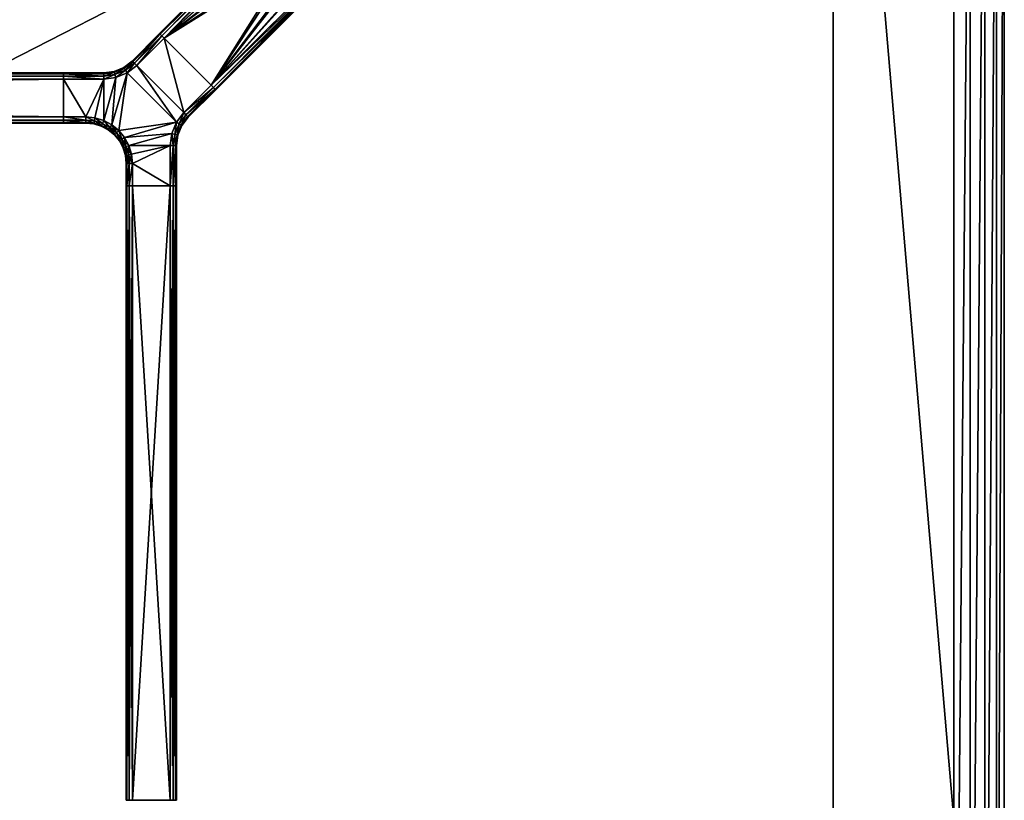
# Model space of a CAD drawing. Header units: inches. Extents: x -96 to 96, y -27 to 27.
# Tile 23 of 24: x 72 to 96, y -8 to 12. Entities that reach past the tile are written whole.
import ezdxf

# ---------------------------------------------------------------- set-up
doc = ezdxf.new("R2010")
doc.units = ezdxf.units.IN
doc.header["$MEASUREMENT"] = 0
for name, color, linetype in [('AFUTL-3-EDWD', 15, 'Continuous'), ('AFUTL-3-FMPT', 4, 'Continuous'), ('AFUTL-3-TPLM', 15, 'Continuous')]:
    doc.layers.add(name, color=color, linetype=linetype)

msp = doc.modelspace()

# ---------------------------------------------------------------- meshes
at = {"layer": 'AFUTL-3-EDWD'}
mesh = msp.add_polyface(dxfattribs=at)
corners = [(0, 25.747, 40.961), (0, -25.747, 40.961), (91.75, -25.747, 40.961), (92.417, -25.672, 40.961), (93.05, -25.45, 40.961), (93.618, -25.093, 40.961), (94.093, -24.618, 40.961), (94.45, -24.05, 40.961), (94.672, -23.417, 40.961), (94.747, -22.75, 40.961), (94.747, 22.75, 40.961), (94.672, 23.417, 40.961), (94.45, 24.05, 40.961), (94.093, 24.618, 40.961), (93.618, 25.093, 40.961), (93.05, 25.45, 40.961), (92.417, 25.672, 40.961), (91.75, 25.747, 40.961), (0, -27, 42.031), (0, 27, 42.031), (91.75, 27, 42.031), (92.488, 26.935, 42.031), (93.203, 26.744, 42.031), (93.875, 26.431, 42.031), (94.482, 26.006, 42.031), (95.006, 25.482, 42.031), (95.43, 24.875, 42.031), (95.744, 24.204, 42.031), (95.935, 23.488, 42.031), (96, 22.75, 42.031), (96, -22.75, 42.031), (95.935, -23.488, 42.031), (95.744, -24.204, 42.031), (95.43, -24.875, 42.031), (95.006, -25.482, 42.031), (94.482, -26.006, 42.031), (93.875, -26.431, 42.031), (93.203, -26.744, 42.031), (92.488, -26.935, 42.031), (91.75, -27, 42.031), (0, 26.154, 41.097), (0, 26.514, 41.332), (0, 26.802, 41.65), (0, -26.802, 41.65), (0, -26.514, 41.332), (0, -26.154, 41.097), (91.75, 26.154, 41.097), (91.75, 26.514, 41.332), (91.75, 26.802, 41.65), (95.154, 22.75, 41.097), (95.514, 22.75, 41.332), (95.802, 22.75, 41.65), (93.938, 25.358, 41.097), (92.341, 26.102, 41.097), (92.403, 26.457, 41.332), (92.453, 26.74, 41.65), (92.914, 25.949, 41.097), (93.037, 26.287, 41.332), (93.136, 26.558, 41.65), (93.452, 25.698, 41.097), (93.632, 26.009, 41.332), (93.776, 26.259, 41.65), (94.169, 25.633, 41.332), (94.354, 25.854, 41.65), (94.698, 24.452, 41.097), (95.009, 24.632, 41.332), (95.259, 24.776, 41.65), (94.854, 25.355, 41.65), (94.633, 25.169, 41.332), (94.358, 24.938, 41.097), (94.949, 23.914, 41.097), (95.287, 24.037, 41.332), (95.557, 24.136, 41.65), (95.102, 23.341, 41.097), (95.456, 23.404, 41.332), (95.74, 23.454, 41.65), (95.154, -22.75, 41.097), (95.514, -22.75, 41.332), (95.802, -22.75, 41.65), (91.75, -26.154, 41.097), (91.75, -26.514, 41.332), (91.75, -26.802, 41.65), (94.358, -24.938, 41.097), (95.102, -23.341, 41.097), (95.456, -23.404, 41.332), (95.74, -23.454, 41.65), (94.949, -23.914, 41.097), (95.287, -24.037, 41.332), (95.557, -24.136, 41.65), (94.698, -24.452, 41.097), (95.009, -24.632, 41.332), (95.259, -24.776, 41.65), (94.633, -25.169, 41.332), (94.854, -25.355, 41.65), (93.452, -25.698, 41.097), (93.632, -26.009, 41.332), (93.776, -26.259, 41.65), (94.354, -25.854, 41.65), (94.169, -25.633, 41.332), (93.938, -25.358, 41.097), (92.914, -25.949, 41.097), (93.037, -26.287, 41.332), (93.136, -26.558, 41.65), (92.341, -26.102, 41.097), (92.403, -26.457, 41.332), (92.453, -26.74, 41.65)]
mesh.append_faces([[corners[k] for k in face] for face in [(43, 39, 18), (44, 81, 43), (45, 80, 44), (1, 79, 45)]], dxfattribs={"vtx0": -1})
mesh.append_faces([[corners[k] for k in face] for face in [(21, 48, 20), (22, 55, 21), (23, 58, 22), (24, 61, 23), (25, 63, 24), (26, 67, 25), (27, 66, 26), (28, 72, 27), (29, 75, 28), (11, 73, 10), (12, 70, 11), (13, 64, 12), (55, 47, 48), (58, 54, 55), (61, 57, 58), (63, 60, 61), (54, 46, 47), (57, 53, 54), (60, 56, 57), (62, 59, 60), (53, 17, 46), (56, 16, 53), (59, 15, 56), (52, 14, 59), (65, 69, 68), (71, 64, 65), (74, 70, 71), (66, 68, 67), (72, 65, 66), (75, 71, 72), (51, 29, 78), (50, 51, 77), (49, 50, 76), (10, 49, 9), (31, 78, 30), (32, 85, 31), (33, 88, 32), (34, 91, 33), (35, 93, 34), (36, 97, 35), (37, 96, 36), (38, 102, 37), (39, 105, 38), (3, 103, 2), (4, 100, 3), (5, 94, 4), (85, 77, 78), (88, 84, 85), (91, 87, 88), (93, 90, 91), (84, 76, 77), (87, 83, 84), (90, 86, 87), (92, 89, 90), (83, 9, 76), (86, 8, 83), (89, 7, 86), (82, 6, 89), (95, 99, 98), (101, 94, 95), (104, 100, 101), (96, 98, 97), (102, 95, 96), (105, 101, 102), (81, 39, 43), (80, 81, 44), (79, 80, 45), (2, 79, 1)]], dxfattribs={"vtx0": -1, "vtx1": -1})
mesh.append_faces([[corners[k] for k in face] for face in [(48, 19, 20), (47, 42, 48), (46, 41, 47), (17, 40, 46), (74, 75, 51), (73, 74, 50), (10, 73, 49), (68, 69, 52), (67, 68, 62), (78, 29, 30), (77, 51, 78), (76, 50, 77), (9, 49, 76), (104, 105, 81), (103, 104, 80), (2, 103, 79), (98, 99, 82), (97, 98, 92)]], dxfattribs={"vtx0": -1, "vtx2": -1})
mesh.append_faces([[corners[k] for k in face] for face in [(42, 19, 48), (41, 42, 47), (40, 41, 46), (0, 40, 17)]], dxfattribs={"vtx1": -1})
mesh.append_faces([[corners[k] for k in face] for face in [(55, 48, 21), (58, 55, 22), (61, 58, 23), (63, 61, 24), (67, 63, 25), (66, 67, 26), (72, 66, 27), (75, 72, 28), (51, 75, 29), (50, 74, 51), (49, 73, 50), (70, 73, 11), (64, 70, 12), (69, 64, 13), (52, 69, 13), (62, 68, 52), (63, 67, 62), (54, 47, 55), (57, 54, 58), (60, 57, 61), (62, 60, 63), (53, 46, 54), (56, 53, 57), (59, 56, 60), (52, 59, 62), (16, 17, 53), (15, 16, 56), (14, 15, 59), (13, 14, 52), (64, 69, 65), (70, 64, 71), (73, 70, 74), (65, 68, 66), (71, 65, 72), (74, 71, 75), (85, 78, 31), (88, 85, 32), (91, 88, 33), (93, 91, 34), (97, 93, 35), (96, 97, 36), (102, 96, 37), (105, 102, 38), (81, 105, 39), (80, 104, 81), (79, 103, 80), (100, 103, 3), (94, 100, 4), (99, 94, 5), (82, 99, 5), (92, 98, 82), (93, 97, 92), (84, 77, 85), (87, 84, 88), (90, 87, 91), (92, 90, 93), (83, 76, 84), (86, 83, 87), (89, 86, 90), (82, 89, 92), (8, 9, 83), (7, 8, 86), (6, 7, 89), (5, 6, 82), (94, 99, 95), (100, 94, 101), (103, 100, 104), (95, 98, 96), (101, 95, 102), (104, 101, 105)]], dxfattribs={"vtx1": -1, "vtx2": -1})
at = {"layer": 'AFUTL-3-FMPT'}
mesh = msp.add_polyface(dxfattribs=at)
corners = [(79.596, 13.338, 38.991), (79.304, 13.047, 40.93), (79.344, 13.018, 40.896), (79.374, 13.003, 40.846), (79.391, 13.004, 40.787), (79.639, 13.252, 39.134), (79.64, 13.269, 39.075), (79.625, 13.299, 39.025), (78.042, 14.309, 40.93), (78.334, 14.601, 38.991), (78.294, 14.63, 39.025), (78.264, 14.645, 39.075), (78.247, 14.644, 39.134), (77.999, 14.395, 40.787), (77.998, 14.379, 40.846), (78.013, 14.349, 40.896), (76.408, 10.02, 40.787), (76.393, 10.035, 40.866), (76.352, 10.076, 40.924), (76.296, 10.132, 40.945), (75.127, 11.301, 40.945), (75.071, 11.357, 40.924), (75.031, 11.397, 40.866), (75.016, 11.412, 40.787), (75.016, 11.412, 39.134), (75.031, 11.397, 39.055), (75.071, 11.357, 38.997), (75.127, 11.301, 38.976), (76.296, 10.132, 38.976), (76.352, 10.076, 38.997), (76.393, 10.035, 39.055), (76.408, 10.02, 39.134), (78, 14.174, 40.945), (77.982, 13.845, 40.945), (78.071, 13.53, 40.945), (78.26, 13.264, 40.945), (78.526, 13.076, 40.945), (78.84, 12.986, 40.945), (79.17, 13.005, 40.945), (79.465, 13.301, 38.976), (79.136, 13.282, 38.976), (78.821, 13.372, 38.976), (78.555, 13.56, 38.976), (78.367, 13.826, 38.976), (78.278, 14.141, 38.976), (78.296, 14.47, 38.976)]
mesh.append_faces([[corners[k] for k in face] for face in [(5, 3, 4), (14, 12, 13), (22, 20, 21), (31, 29, 30), (45, 8, 32), (44, 32, 33), (43, 33, 34), (42, 34, 35), (42, 36, 41), (41, 37, 40), (40, 38, 39), (39, 1, 0), (13, 24, 23), (31, 4, 16), (14, 23, 22), (15, 21, 8), (8, 20, 32), (9, 27, 26), (10, 25, 11), (11, 24, 12), (1, 19, 18), (2, 17, 3), (3, 16, 4), (6, 31, 30), (7, 29, 0), (0, 28, 39)]], dxfattribs={"vtx0": -1})
mesh.append_faces([[corners[k] for k in face] for face in [(7, 2, 6), (6, 3, 5), (15, 11, 14), (24, 20, 23), (23, 20, 22), (16, 28, 31), (27, 42, 28), (19, 35, 20)]], dxfattribs={"vtx0": -1, "vtx1": -1})
mesh.append_faces([[corners[k] for k in face] for face in [(16, 19, 27), (27, 19, 24)]], dxfattribs={"vtx0": -1, "vtx1": -1, "vtx2": -1})
mesh.append_faces([[corners[k] for k in face] for face in [(7, 1, 2), (6, 2, 3), (15, 9, 10), (15, 10, 11), (14, 11, 12), (16, 18, 19), (27, 24, 25), (31, 28, 29), (27, 44, 43), (27, 43, 42), (28, 42, 41), (28, 41, 40), (20, 35, 34), (20, 34, 33), (19, 37, 36), (19, 36, 35), (15, 22, 21), (10, 26, 25), (2, 18, 17), (7, 30, 29)]], dxfattribs={"vtx0": -1, "vtx2": -1})
mesh.append_faces([[corners[k] for k in face] for face in [(0, 1, 7), (8, 9, 15), (17, 18, 16), (9, 8, 45), (45, 32, 44), (44, 33, 43), (43, 34, 42), (12, 24, 13), (45, 44, 27), (5, 4, 31), (38, 37, 19), (13, 23, 14), (14, 22, 15), (45, 27, 9), (9, 26, 10), (38, 19, 1), (1, 18, 2), (5, 31, 6), (6, 30, 7)]], dxfattribs={"vtx1": -1})
mesh.append_faces([[corners[k] for k in face] for face in [(19, 20, 24), (27, 28, 16)]], dxfattribs={"vtx1": -1, "vtx2": -1})
mesh.append_faces([[corners[k] for k in face] for face in [(25, 26, 27), (42, 35, 36), (41, 36, 37), (40, 37, 38), (39, 38, 1), (40, 39, 28), (33, 32, 20), (8, 21, 20), (11, 25, 24), (3, 17, 16), (0, 29, 28)]], dxfattribs={"vtx2": -1})
mesh = msp.add_polyface(dxfattribs=at)
corners = [(73.891, 10.452, 40.882), (74.138, 10.554, 40.882), (74.127, 10.572, 40.803), (74.349, 10.716, 40.882), (75.031, 11.397, 40.882), (75.016, 11.412, 40.803), (74.334, 10.731, 40.803), (74.166, 10.504, 40.939), (74.39, 10.675, 40.939), (75.071, 11.357, 40.939), (73.906, 10.396, 40.939), (74.445, 10.619, 40.961), (75.127, 11.301, 40.961), (74.206, 10.435, 40.961), (73.927, 10.32, 40.961), (75.431, 9.21, 40.961), (73.825, 9.151, 40.961), (74.001, 9.007, 40.961), (74.127, 10.572, 39.118), (74.138, 10.554, 39.039), (73.891, 10.452, 39.039), (74.334, 10.731, 39.118), (75.016, 11.412, 39.118), (75.031, 11.397, 39.039), (74.349, 10.716, 39.039), (75.071, 11.357, 38.982), (74.39, 10.675, 38.982), (74.166, 10.504, 38.982), (73.906, 10.396, 38.982), (75.127, 11.301, 38.961), (74.445, 10.619, 38.961), (74.206, 10.435, 38.961), (73.927, 10.32, 38.961), (74.001, 9.007, 38.961), (73.825, 9.151, 38.961), (75.431, 9.21, 38.961), (74.127, 10.572, 39.118), (74.127, 10.572, 40.803), (74.334, 10.731, 40.803), (75.016, 11.412, 40.803), (75.016, 11.412, 39.118), (74.334, 10.731, 39.118), (73.886, 10.472, 40.803), (74.127, 10.572, 40.803), (74.127, 10.572, 39.118), (75.016, 11.412, 40.803), (75.031, 11.397, 40.882), (75.127, 11.301, 40.961), (75.016, 11.412, 39.118)]
mesh.append_faces([[corners[k] for k in face] for face in [(3, 5, 6), (3, 7, 8), (11, 9, 8), (13, 8, 7), (14, 7, 10), (19, 21, 24), (38, 40, 41), (36, 38, 41)]], dxfattribs={"vtx0": -1})
mesh.append_faces([[corners[k] for k in face] for face in [(15, 13, 17), (33, 31, 35)]], dxfattribs={"vtx0": -1, "vtx1": -1, "vtx2": -1})
mesh.append_faces([[corners[k] for k in face] for face in [(15, 11, 13), (13, 16, 17)]], dxfattribs={"vtx0": -1, "vtx2": -1})
mesh.append_faces([[corners[k] for k in face] for face in [(2, 1, 6), (3, 8, 4), (21, 22, 24), (24, 23, 26), (19, 24, 27), (26, 25, 30), (27, 26, 31), (28, 27, 32)]], dxfattribs={"vtx1": -1})
mesh.append_faces([[corners[k] for k in face] for face in [(33, 34, 31), (31, 30, 35), (45, 46, 47), (48, 45, 47)]], dxfattribs={"vtx1": -1, "vtx2": -1})
mesh.append_faces([[corners[k] for k in face] for face in [(0, 1, 2), (3, 4, 5), (1, 3, 6), (3, 1, 7), (8, 9, 4), (10, 7, 1), (11, 12, 9), (13, 11, 8), (14, 13, 7), (18, 19, 20), (19, 18, 21), (22, 23, 24), (23, 25, 26), (24, 26, 27), (19, 27, 28), (25, 29, 30), (26, 30, 31), (27, 31, 32), (36, 37, 38), (38, 39, 40), (42, 43, 44)]], dxfattribs={"vtx2": -1})
mesh = msp.add_polyface(dxfattribs=at)
corners = [(76.352, 10.076, 40.939), (76.296, 10.132, 40.961), (75.615, 9.45, 40.961), (75.67, 9.395, 40.939), (75.499, 9.171, 40.939), (75.431, 9.21, 40.961), (75.549, 9.142, 40.882), (75.711, 9.354, 40.882), (76.393, 10.035, 40.882), (75.567, 9.132, 40.803), (75.726, 9.339, 40.803), (76.408, 10.02, 40.803), (75.127, 11.301, 40.961), (74.445, 10.619, 40.961), (75.615, 9.45, 38.961), (76.296, 10.132, 38.961), (76.352, 10.076, 38.982), (75.67, 9.395, 38.982), (75.499, 9.171, 38.982), (75.431, 9.21, 38.961), (76.393, 10.035, 39.039), (75.711, 9.354, 39.039), (75.549, 9.142, 39.039), (76.408, 10.02, 39.118), (75.726, 9.339, 39.118), (75.567, 9.132, 39.118), (75.127, 11.301, 38.961), (74.445, 10.619, 38.961), (75.726, 9.339, 40.803), (75.567, 9.132, 40.803), (75.567, 9.132, 39.118), (75.726, 9.339, 39.118), (76.408, 10.02, 39.118), (76.408, 10.02, 40.803), (75.031, 11.397, 40.882), (75.071, 11.357, 40.939), (75.127, 11.301, 40.961), (75.016, 11.412, 39.118), (76.296, 10.132, 40.961), (76.352, 10.076, 40.939), (76.393, 10.035, 40.882), (76.408, 10.02, 40.803), (76.393, 10.035, 39.039), (76.352, 10.076, 38.982), (76.296, 10.132, 38.961), (76.408, 10.02, 39.118), (75.127, 11.301, 38.961), (75.031, 11.397, 39.039), (75.071, 11.357, 38.982)]
mesh.append_faces([[corners[k] for k in face] for face in [(4, 2, 5), (3, 6, 7), (3, 8, 0), (7, 9, 10), (7, 11, 8), (14, 16, 17), (17, 20, 21), (21, 23, 24), (28, 30, 31)]], dxfattribs={"vtx0": -1})
mesh.append_faces([[corners[k] for k in face] for face in [(37, 38, 41), (37, 41, 46)]], dxfattribs={"vtx0": -1, "vtx1": -1, "vtx2": -1})
mesh.append_faces([[corners[k] for k in face] for face in [(2, 12, 13), (27, 14, 19), (37, 36, 38), (38, 40, 41), (45, 44, 46)]], dxfattribs={"vtx0": -1, "vtx2": -1})
mesh.append_faces([[corners[k] for k in face] for face in [(3, 0, 2), (19, 14, 18), (18, 17, 22), (22, 21, 25), (33, 28, 32), (48, 47, 46)]], dxfattribs={"vtx1": -1})
mesh.append_faces([[corners[k] for k in face] for face in [(5, 2, 13), (27, 26, 14), (45, 42, 44), (41, 45, 46), (47, 37, 46)]], dxfattribs={"vtx1": -1, "vtx2": -1})
mesh.append_faces([[corners[k] for k in face] for face in [(0, 1, 2), (4, 3, 2), (3, 4, 6), (3, 7, 8), (7, 6, 9), (7, 10, 11), (2, 1, 12), (14, 15, 16), (14, 17, 18), (17, 16, 20), (17, 21, 22), (21, 20, 23), (21, 24, 25), (26, 15, 14), (28, 29, 30), (28, 31, 32), (34, 35, 36), (38, 39, 40), (42, 43, 44)]], dxfattribs={"vtx2": -1})
mesh = msp.add_polyface(dxfattribs=at)
corners = [(73.394, 9.245, 40.939), (73.183, 9.267, 40.939), (73.382, 9.192, 40.882), (73.596, 9.181, 40.939), (73.625, 9.258, 40.961), (73.408, 9.323, 40.961), (73.183, 9.345, 40.961), (73.575, 9.132, 40.882), (73.627, 10.438, 40.803), (72.625, 10.438, 40.803), (73.627, 10.417, 40.882), (73.891, 10.452, 40.882), (73.886, 10.472, 40.803), (74.127, 10.572, 40.803), (72.625, 10.417, 40.882), (73.627, 10.359, 40.939), (73.906, 10.396, 40.939), (74.138, 10.554, 40.882), (72.625, 10.359, 40.939), (73.627, 10.28, 40.961), (73.927, 10.32, 40.961), (73.825, 9.151, 40.961), (74.206, 10.435, 40.961), (73.183, 9.267, 38.982), (73.394, 9.245, 38.982), (73.382, 9.192, 39.039), (73.183, 9.345, 38.961), (73.408, 9.323, 38.961), (73.596, 9.181, 38.982), (73.625, 9.258, 38.961), (73.575, 9.132, 39.039), (73.627, 10.417, 39.039), (72.625, 10.438, 39.118), (73.627, 10.438, 39.118), (73.886, 10.472, 39.118), (73.891, 10.452, 39.039), (74.127, 10.572, 39.118), (73.627, 10.359, 38.982), (72.625, 10.417, 39.039), (73.906, 10.396, 38.982), (74.138, 10.554, 39.039), (73.627, 10.28, 38.961), (72.625, 10.359, 38.982), (73.927, 10.32, 38.961), (73.825, 9.151, 38.961), (74.206, 10.435, 38.961), (74.127, 10.572, 39.118), (73.886, 10.472, 39.118), (73.886, 10.472, 40.803), (73.886, 10.472, 40.803), (73.886, 10.472, 39.118), (73.627, 10.438, 40.803), (73.627, 10.438, 40.803), (73.886, 10.472, 39.118), (73.627, 10.438, 39.118), (72.625, 10.438, 39.118)]
mesh.append_faces([[corners[k] for k in face] for face in [(3, 5, 0), (24, 26, 27), (31, 32, 33), (31, 34, 35), (37, 38, 31), (37, 35, 39), (41, 42, 37), (41, 39, 43), (52, 53, 54)]], dxfattribs={"vtx0": -1})
mesh.append_faces([[corners[k] for k in face] for face in [(19, 6, 5), (19, 5, 4), (20, 4, 21), (29, 41, 43), (44, 43, 45)]], dxfattribs={"vtx0": -1, "vtx2": -1})
mesh.append_faces([[corners[k] for k in face] for face in [(0, 1, 2), (5, 6, 0), (8, 9, 10), (8, 10, 12), (10, 14, 15), (10, 15, 11), (15, 18, 19), (15, 19, 16), (29, 28, 27), (49, 50, 51)]], dxfattribs={"vtx1": -1})
mesh.append_faces([[corners[k] for k in face] for face in [(20, 19, 4), (22, 20, 21), (27, 26, 41), (29, 27, 41), (44, 29, 43)]], dxfattribs={"vtx1": -1, "vtx2": -1})
mesh.append_faces([[corners[k] for k in face] for face in [(3, 4, 5), (0, 2, 7), (10, 11, 12), (13, 12, 11), (15, 16, 11), (17, 11, 16), (19, 20, 16), (23, 24, 25), (28, 24, 27), (30, 25, 24), (31, 33, 34), (35, 34, 36), (37, 31, 35), (39, 35, 40), (41, 37, 39), (46, 47, 48), (52, 54, 55)]], dxfattribs={"vtx2": -1})
mesh = msp.add_polyface(dxfattribs=at)
corners = [(72.625, 9.345, 38.961), (72.625, 9.267, 38.982), (72.625, 9.209, 39.039), (72.625, 9.188, 39.118), (72.625, 9.188, 40.803), (72.625, 9.209, 40.882), (72.625, 9.267, 40.939), (72.625, 9.345, 40.961), (72.625, 10.28, 40.961), (72.625, 10.359, 40.939), (72.625, 10.417, 40.882), (72.625, 10.438, 40.803), (72.625, 10.438, 39.118), (72.625, 10.417, 39.039), (72.625, 10.359, 38.982), (72.625, 10.28, 38.961), (2.165, 9.345, 38.961), (2.165, 9.267, 38.982), (2.165, 9.209, 39.039), (2.165, 9.188, 39.118), (2.165, 9.188, 40.803), (2.165, 9.209, 40.882), (2.165, 9.267, 40.939), (2.165, 9.345, 40.961), (2.165, 10.28, 40.961), (2.165, 10.359, 40.939), (2.165, 10.417, 40.882), (2.165, 10.438, 40.803), (2.165, 10.438, 39.118), (2.165, 10.417, 39.039), (2.165, 10.359, 38.982), (2.165, 10.28, 38.961)]
mesh.append_faces([[corners[k] for k in face] for face in [(1, 16, 0), (2, 17, 1), (3, 18, 2), (4, 19, 3), (22, 7, 23), (21, 6, 22), (20, 5, 21), (7, 24, 23), (9, 24, 8), (10, 25, 9), (11, 26, 10), (12, 27, 11), (13, 28, 12), (14, 29, 13), (15, 30, 14), (15, 16, 31), (27, 25, 26)]], dxfattribs={"vtx0": -1})
mesh.append_faces([[corners[k] for k in face] for face in [(0, 3, 1), (6, 4, 7), (8, 11, 9), (14, 12, 15), (23, 20, 22), (17, 19, 16), (24, 31, 23)]], dxfattribs={"vtx0": -1, "vtx1": -1})
mesh.append_faces([[corners[k] for k in face] for face in [(7, 3, 0), (15, 12, 8), (16, 19, 23), (28, 31, 24)]], dxfattribs={"vtx0": -1, "vtx1": -1, "vtx2": -1})
mesh.append_faces([[corners[k] for k in face] for face in [(7, 4, 3), (8, 0, 15), (23, 31, 16), (28, 30, 31)]], dxfattribs={"vtx0": -1, "vtx2": -1})
mesh.append_faces([[corners[k] for k in face] for face in [(5, 4, 6), (13, 12, 14), (17, 16, 1), (18, 17, 2), (19, 18, 3), (20, 19, 4), (6, 7, 22), (5, 6, 21), (4, 5, 20), (8, 24, 7), (25, 24, 9), (26, 25, 10), (27, 26, 11), (28, 27, 12), (29, 28, 13), (30, 29, 14), (31, 30, 15), (0, 16, 15), (18, 19, 17), (29, 30, 28)]], dxfattribs={"vtx1": -1})
mesh.append_faces([[corners[k] for k in face] for face in [(8, 7, 0), (12, 11, 8), (19, 20, 23), (27, 28, 24), (24, 25, 27)]], dxfattribs={"vtx1": -1, "vtx2": -1})
mesh.append_faces([[corners[k] for k in face] for face in [(3, 2, 1), (11, 10, 9), (20, 21, 22)]], dxfattribs={"vtx2": -1})
mesh = msp.add_polyface(dxfattribs=at)
corners = [(72.625, 9.267, 40.939), (72.625, 9.209, 40.882), (73.183, 9.209, 40.882), (73.183, 9.267, 40.939), (73.382, 9.192, 40.882), (72.625, 9.188, 40.803), (73.183, 9.188, 40.803), (72.625, 9.345, 40.961), (73.183, 9.345, 40.961), (73.394, 9.245, 40.939), (72.625, 10.438, 40.803), (72.625, 10.417, 40.882), (73.627, 10.417, 40.882), (72.625, 10.359, 40.939), (73.627, 10.359, 40.939), (72.625, 10.28, 40.961), (73.627, 10.28, 40.961), (73.183, 9.267, 38.982), (73.382, 9.192, 39.039), (73.183, 9.209, 39.039), (72.625, 9.209, 39.039), (72.625, 9.267, 38.982), (73.183, 9.188, 39.118), (72.625, 9.188, 39.118), (72.625, 9.345, 38.961), (73.183, 9.345, 38.961), (73.394, 9.245, 38.982), (73.627, 10.417, 39.039), (72.625, 10.417, 39.039), (72.625, 10.438, 39.118), (73.627, 10.359, 38.982), (72.625, 10.359, 38.982), (73.627, 10.28, 38.961), (72.625, 10.28, 38.961), (72.625, 9.188, 40.803), (72.625, 9.188, 39.118), (73.183, 9.188, 39.118), (73.183, 9.188, 40.803), (72.625, 10.438, 40.803), (73.627, 10.438, 40.803), (72.625, 10.438, 39.118), (72.625, 10.359, 40.939), (72.625, 10.417, 40.882), (72.625, 10.438, 40.803), (72.625, 10.28, 40.961), (72.625, 10.438, 39.118), (72.625, 10.417, 39.039), (72.625, 10.359, 38.982), (72.625, 10.28, 38.961), (72.625, 9.345, 38.961), (72.625, 9.345, 40.961), (72.625, 9.267, 38.982), (72.625, 9.209, 39.039), (72.625, 9.188, 39.118), (72.625, 9.188, 40.803), (72.625, 9.267, 40.939), (72.625, 9.209, 40.882)]
mesh.append_faces([[corners[k] for k in face] for face in [(17, 18, 19), (17, 24, 25)]], dxfattribs={"vtx0": -1})
mesh.append_faces([[corners[k] for k in face] for face in [(44, 45, 48), (50, 49, 53)]], dxfattribs={"vtx0": -1, "vtx1": -1, "vtx2": -1})
mesh.append_faces([[corners[k] for k in face] for face in [(25, 33, 32), (44, 43, 45), (45, 47, 48), (44, 48, 49), (50, 53, 54)]], dxfattribs={"vtx0": -1, "vtx2": -1})
mesh.append_faces([[corners[k] for k in face] for face in [(3, 0, 2), (2, 1, 6), (8, 7, 3), (17, 19, 21), (19, 18, 22), (19, 22, 20), (37, 34, 36), (38, 39, 40), (56, 55, 54)]], dxfattribs={"vtx1": -1})
mesh.append_faces([[corners[k] for k in face] for face in [(16, 15, 8), (44, 41, 43), (50, 44, 49), (49, 51, 53), (55, 50, 54)]], dxfattribs={"vtx1": -1, "vtx2": -1})
mesh.append_faces([[corners[k] for k in face] for face in [(0, 1, 2), (3, 2, 4), (1, 5, 6), (4, 2, 6), (7, 0, 3), (8, 3, 9), (10, 11, 12), (11, 13, 14), (13, 15, 16), (15, 7, 8), (19, 20, 21), (22, 23, 20), (17, 21, 24), (26, 17, 25), (27, 28, 29), (30, 31, 28), (32, 33, 31), (25, 24, 33), (34, 35, 36), (41, 42, 43), (45, 46, 47), (51, 52, 53)]], dxfattribs={"vtx2": -1})
mesh = msp.add_polyface(dxfattribs=at)
corners = [(73.382, 9.192, 40.882), (73.183, 9.188, 40.803), (73.378, 9.169, 40.803), (73.565, 9.112, 40.803), (73.575, 9.132, 40.882), (73.779, 9.085, 40.939), (73.825, 9.151, 40.961), (73.625, 9.258, 40.961), (73.596, 9.181, 40.939), (73.749, 9.038, 40.882), (73.904, 8.911, 40.882), (73.749, 9.038, 40.882), (73.89, 8.895, 40.803), (74.079, 8.789, 40.939), (74.145, 8.832, 40.961), (74.001, 9.007, 40.961), (73.943, 8.95, 40.939), (74.033, 8.76, 40.882), (73.779, 9.085, 40.939), (73.943, 8.95, 40.939), (73.596, 9.181, 40.939), (73.394, 9.245, 40.939), (73.382, 9.192, 39.039), (73.378, 9.169, 39.118), (73.183, 9.188, 39.118), (73.575, 9.132, 39.039), (73.565, 9.112, 39.118), (73.625, 9.258, 38.961), (73.825, 9.151, 38.961), (73.779, 9.085, 38.982), (73.596, 9.181, 38.982), (73.749, 9.038, 39.039), (74.001, 9.007, 38.961), (74.145, 8.832, 38.961), (74.079, 8.789, 38.982), (73.943, 8.95, 38.982), (73.779, 9.085, 38.982), (74.033, 8.759, 39.039), (73.904, 8.911, 39.039), (73.749, 9.038, 39.039), (73.779, 9.085, 38.982), (73.394, 9.245, 38.982), (73.596, 9.181, 38.982), (73.89, 8.895, 39.118), (73.565, 9.112, 40.803), (73.378, 9.169, 40.803), (73.378, 9.169, 39.118), (73.565, 9.112, 39.118), (73.183, 9.188, 40.803), (73.183, 9.188, 39.118), (73.89, 8.895, 40.803), (73.737, 9.019, 40.803), (73.737, 9.019, 39.118), (73.89, 8.895, 39.118), (73.89, 8.895, 40.803), (73.749, 9.038, 40.882), (73.737, 9.019, 40.803), (73.565, 9.112, 40.803), (73.737, 9.019, 40.803), (73.565, 9.112, 40.803), (73.565, 9.112, 39.118), (73.737, 9.019, 39.118), (73.89, 8.895, 39.118), (73.737, 9.019, 39.118), (73.749, 9.038, 39.039), (73.565, 9.112, 39.118)]
mesh.append_faces([[corners[k] for k in face] for face in [(0, 1, 2), (3, 9, 4), (32, 34, 35), (36, 32, 35), (35, 37, 38), (31, 26, 25), (32, 40, 28), (54, 55, 56)]], dxfattribs={"vtx0": -1})
mesh.append_faces([[corners[k] for k in face] for face in [(10, 11, 12), (35, 38, 36), (38, 43, 39), (46, 45, 49), (56, 55, 57)]], dxfattribs={"vtx1": -1})
mesh.append_faces([[corners[k] for k in face] for face in [(2, 3, 4), (4, 0, 2), (5, 6, 7), (7, 8, 5), (8, 4, 9), (9, 5, 8), (13, 14, 15), (15, 16, 13), (16, 10, 17), (6, 18, 19), (19, 15, 6), (4, 20, 21), (18, 11, 10), (10, 19, 18), (22, 23, 24), (25, 26, 23), (23, 22, 25), (27, 28, 29), (29, 30, 27), (31, 25, 30), (30, 29, 31), (32, 33, 34), (38, 39, 36), (41, 42, 25), (44, 45, 46), (46, 47, 44), (45, 48, 49), (50, 51, 52), (52, 53, 50), (58, 59, 60), (60, 61, 58), (62, 63, 64), (64, 63, 65)]], dxfattribs={"vtx2": -1})
mesh = msp.add_polyface(dxfattribs=at)
corners = [(74.341, 8.188, 40.961), (74.318, 8.415, 40.961), (74.243, 8.399, 40.939), (74.252, 8.632, 40.961), (74.178, 8.602, 40.939), (74.243, 8.399, 40.939), (75.391, 8.911, 40.939), (75.499, 9.171, 40.939), (75.431, 9.21, 40.961), (75.315, 8.931, 40.961), (75.354, 8.632, 40.939), (75.276, 8.632, 40.961), (75.412, 8.632, 40.882), (75.447, 8.896, 40.882), (75.549, 9.142, 40.882), (75.433, 8.632, 40.803), (75.467, 8.891, 40.803), (75.567, 9.132, 40.803), (74.001, 9.007, 40.961), (74.145, 8.832, 40.961), (74.252, 8.632, 38.961), (74.318, 8.415, 38.961), (74.243, 8.399, 38.982), (74.178, 8.602, 38.982), (74.262, 8.188, 38.982), (74.243, 8.399, 38.982), (75.354, 8.632, 38.982), (75.276, 8.632, 38.961), (75.315, 8.931, 38.961), (75.431, 9.21, 38.961), (75.499, 9.171, 38.982), (75.391, 8.911, 38.982), (75.412, 8.632, 39.039), (75.447, 8.896, 39.039), (75.549, 9.142, 39.039), (75.433, 8.632, 39.118), (75.467, 8.891, 39.118), (75.567, 9.132, 39.118), (74.145, 8.832, 38.961), (74.001, 9.007, 38.961), (74.341, 8.188, 38.961), (75.567, 9.132, 40.803), (75.467, 8.891, 40.803), (75.467, 8.891, 39.118), (75.567, 9.132, 39.118), (75.467, 8.891, 39.118), (75.467, 8.891, 40.803), (75.433, 8.632, 40.803), (75.467, 8.891, 39.118), (75.433, 8.632, 40.803), (75.433, 8.632, 39.118)]
mesh.append_faces([[corners[k] for k in face] for face in [(6, 8, 9), (26, 28, 31), (32, 31, 33), (35, 33, 36), (48, 49, 50)]], dxfattribs={"vtx0": -1})
mesh.append_faces([[corners[k] for k in face] for face in [(8, 18, 19), (9, 19, 3), (11, 3, 1), (11, 1, 0), (38, 29, 28), (20, 28, 27)]], dxfattribs={"vtx0": -1, "vtx2": -1})
mesh.append_faces([[corners[k] for k in face] for face in [(11, 10, 9), (10, 12, 6), (12, 15, 13), (28, 29, 31)]], dxfattribs={"vtx1": -1})
mesh.append_faces([[corners[k] for k in face] for face in [(9, 8, 19), (11, 9, 3), (38, 39, 29), (20, 38, 28), (21, 20, 27), (40, 21, 27)]], dxfattribs={"vtx1": -1, "vtx2": -1})
mesh.append_faces([[corners[k] for k in face] for face in [(0, 1, 2), (1, 3, 4), (4, 5, 1), (6, 7, 8), (10, 6, 9), (12, 13, 6), (13, 14, 7), (7, 6, 13), (15, 16, 13), (16, 17, 14), (14, 13, 16), (20, 21, 22), (22, 23, 20), (24, 25, 21), (26, 27, 28), (29, 30, 31), (32, 26, 31), (30, 34, 33), (33, 31, 30), (35, 32, 33), (34, 37, 36), (36, 33, 34), (41, 42, 43), (43, 44, 41), (45, 46, 47)]], dxfattribs={"vtx2": -1})
mesh = msp.add_polyface(dxfattribs=at)
corners = [(74.033, 8.76, 40.882), (74.079, 8.789, 40.939), (73.943, 8.95, 40.939), (74.079, 8.789, 40.939), (74.178, 8.602, 40.939), (74.252, 8.632, 40.961), (74.145, 8.832, 40.961), (74.186, 8.388, 40.882), (74.243, 8.399, 40.939), (74.178, 8.602, 40.939), (74.128, 8.58, 40.882), (74.164, 8.384, 40.803), (74.183, 8.188, 40.803), (74.183, 7.63, 40.803), (74.204, 7.63, 40.882), (74.204, 8.188, 40.882), (73.89, 8.895, 40.803), (73.904, 8.911, 40.882), (74.107, 8.571, 40.803), (74.033, 8.76, 40.882), (74.204, 8.188, 39.039), (74.204, 7.63, 39.039), (74.183, 7.63, 39.118), (74.183, 8.188, 39.118), (73.943, 8.95, 38.982), (74.079, 8.789, 38.982), (74.033, 8.759, 39.039), (74.033, 8.759, 39.039), (74.128, 8.58, 39.039), (74.107, 8.571, 39.118), (74.178, 8.602, 38.982), (74.145, 8.832, 38.961), (74.252, 8.632, 38.961), (74.186, 8.388, 39.039), (74.178, 8.602, 38.982), (74.243, 8.399, 38.982), (74.204, 8.188, 39.039), (74.183, 8.188, 39.118), (74.164, 8.384, 39.118), (73.89, 8.895, 39.118), (73.904, 8.911, 39.039), (74.204, 8.188, 39.039), (74.186, 8.388, 39.039), (74.243, 8.399, 38.982), (74.079, 8.789, 38.982), (74.145, 8.832, 38.961), (74.178, 8.602, 38.982), (74.183, 7.63, 39.118), (74.183, 7.63, 40.803), (74.183, 8.188, 40.803), (74.183, 8.188, 39.118), (74.164, 8.384, 40.803), (74.164, 8.384, 39.118), (74.107, 8.571, 40.803), (74.107, 8.571, 39.118), (74.107, 8.571, 40.803), (74.016, 8.749, 40.803), (74.016, 8.749, 39.118), (74.107, 8.571, 39.118), (74.107, 8.571, 40.803), (74.033, 8.76, 40.882), (74.016, 8.749, 40.803), (73.89, 8.895, 40.803), (74.016, 8.749, 40.803), (73.89, 8.895, 40.803), (73.89, 8.895, 39.118), (74.016, 8.749, 39.118), (74.107, 8.571, 39.118), (74.016, 8.749, 39.118), (74.033, 8.759, 39.039), (73.89, 8.895, 39.118)]
mesh.append_faces([[corners[k] for k in face] for face in [(7, 12, 15), (16, 0, 17), (30, 31, 32), (26, 39, 40), (59, 60, 61)]], dxfattribs={"vtx0": -1})
mesh.append_faces([[corners[k] for k in face] for face in [(12, 13, 15), (44, 45, 46), (50, 47, 49), (50, 49, 52), (61, 60, 62)]], dxfattribs={"vtx1": -1})
mesh.append_faces([[corners[k] for k in face] for face in [(0, 1, 2), (3, 4, 5), (5, 6, 3), (7, 8, 9), (9, 10, 7), (7, 11, 12), (13, 14, 15), (11, 7, 10), (10, 18, 11), (18, 10, 19), (3, 19, 10), (10, 4, 3), (20, 21, 22), (22, 23, 20), (24, 25, 26), (27, 28, 29), (33, 28, 34), (34, 35, 33), (36, 37, 38), (38, 33, 36), (29, 28, 33), (33, 38, 29), (41, 42, 43), (28, 27, 44), (44, 46, 28), (47, 48, 49), (49, 51, 52), (51, 53, 54), (54, 52, 51), (55, 56, 57), (57, 58, 55), (63, 64, 65), (65, 66, 63), (67, 68, 69), (69, 68, 70)]], dxfattribs={"vtx2": -1})
mesh = msp.add_polyface(dxfattribs=at)
corners = [(74.204, 7.63, 40.882), (74.262, 7.63, 40.939), (74.262, 8.188, 40.939), (74.204, 8.188, 40.882), (74.243, 8.399, 40.939), (74.186, 8.388, 40.882), (74.341, 7.63, 40.961), (74.341, 8.188, 40.961), (75.276, 7.63, 40.961), (75.354, 7.63, 40.939), (75.354, 8.632, 40.939), (75.276, 8.632, 40.961), (75.412, 7.63, 40.882), (75.412, 8.632, 40.882), (75.433, 7.63, 40.803), (75.433, 8.632, 40.803), (74.262, 8.188, 38.982), (74.262, 7.63, 38.982), (74.204, 7.63, 39.039), (74.204, 8.188, 39.039), (74.341, 8.188, 38.961), (74.341, 7.63, 38.961), (74.243, 8.399, 38.982), (74.262, 8.188, 38.982), (74.204, 8.188, 39.039), (74.318, 8.415, 38.961), (75.354, 8.632, 38.982), (75.354, 7.63, 38.982), (75.276, 7.63, 38.961), (75.276, 8.632, 38.961), (75.412, 8.632, 39.039), (75.412, 7.63, 39.039), (75.433, 8.632, 39.118), (75.433, 7.63, 39.118), (75.433, 7.63, 40.803), (75.433, 7.63, 39.118), (75.433, 8.632, 39.118), (75.433, 8.632, 40.803), (74.262, 7.63, 40.939), (74.204, 7.63, 40.882), (74.183, 7.63, 40.803), (74.341, 7.63, 40.961), (74.183, 7.63, 39.118), (74.204, 7.63, 39.039), (74.262, 7.63, 38.982), (74.341, 7.63, 38.961), (75.276, 7.63, 38.961), (75.276, 7.63, 40.961), (75.354, 7.63, 38.982), (75.412, 7.63, 39.039), (75.433, 7.63, 39.118), (75.433, 7.63, 40.803), (75.354, 7.63, 40.939), (75.412, 7.63, 40.882)]
mesh.append_faces([[corners[k] for k in face] for face in [(26, 28, 29), (30, 27, 26), (32, 31, 30)]], dxfattribs={"vtx0": -1})
mesh.append_faces([[corners[k] for k in face] for face in [(28, 20, 29)]], dxfattribs={"vtx0": -1, "vtx1": -1})
mesh.append_faces([[corners[k] for k in face] for face in [(41, 42, 45), (47, 46, 50)]], dxfattribs={"vtx0": -1, "vtx1": -1, "vtx2": -1})
mesh.append_faces([[corners[k] for k in face] for face in [(41, 40, 42), (42, 44, 45), (41, 45, 46), (47, 50, 51)]], dxfattribs={"vtx0": -1, "vtx2": -1})
mesh.append_faces([[corners[k] for k in face] for face in [(3, 0, 2), (3, 2, 5), (2, 1, 7), (2, 7, 4), (11, 8, 10), (10, 9, 13), (13, 12, 15), (6, 8, 7), (37, 34, 36), (53, 52, 51)]], dxfattribs={"vtx1": -1})
mesh.append_faces([[corners[k] for k in face] for face in [(8, 11, 7), (41, 38, 40), (47, 41, 46), (46, 48, 50), (52, 47, 51)]], dxfattribs={"vtx1": -1, "vtx2": -1})
mesh.append_faces([[corners[k] for k in face] for face in [(0, 1, 2), (2, 4, 5), (1, 6, 7), (8, 9, 10), (9, 12, 13), (12, 14, 15), (16, 17, 18), (18, 19, 16), (20, 21, 17), (17, 16, 20), (22, 23, 24), (25, 20, 23), (26, 27, 28), (30, 31, 27), (32, 33, 31), (28, 21, 20), (34, 35, 36), (38, 39, 40), (42, 43, 44), (48, 49, 50)]], dxfattribs={"vtx2": -1})
mesh = msp.add_polyface(dxfattribs=at)
corners = [(75.276, 7.63, 38.961), (75.354, 7.63, 38.982), (75.412, 7.63, 39.039), (75.433, 7.63, 39.118), (75.433, 7.63, 40.803), (75.412, 7.63, 40.882), (75.354, 7.63, 40.939), (75.276, 7.63, 40.961), (74.341, 7.63, 40.961), (74.262, 7.63, 40.939), (74.204, 7.63, 40.882), (74.183, 7.63, 40.803), (74.183, 7.63, 39.118), (74.204, 7.63, 39.039), (74.262, 7.63, 38.982), (74.341, 7.63, 38.961), (74.183, -7.63, 39.118), (74.204, -7.63, 39.039), (74.262, -7.63, 38.982), (74.341, -7.63, 38.961), (74.183, -7.63, 40.803), (74.341, -7.63, 40.961), (74.262, -7.63, 40.939), (74.204, -7.63, 40.882), (75.276, -7.63, 40.961), (75.433, -7.63, 40.803), (75.412, -7.63, 40.882), (75.354, -7.63, 40.939), (75.433, -7.63, 39.118), (75.276, -7.63, 38.961), (75.354, -7.63, 38.982), (75.412, -7.63, 39.039)]
mesh.append_faces([[corners[k] for k in face] for face in [(18, 15, 19), (17, 14, 18), (16, 13, 17), (20, 12, 16), (23, 11, 20), (22, 10, 23), (21, 9, 22), (21, 7, 8), (27, 7, 24), (26, 6, 27), (25, 5, 26), (28, 4, 25), (1, 29, 0), (2, 30, 1), (3, 31, 2), (29, 15, 0)]], dxfattribs={"vtx0": -1})
mesh.append_faces([[corners[k] for k in face] for face in [(0, 3, 1), (6, 4, 7), (8, 11, 9), (14, 12, 15), (19, 16, 18), (22, 20, 21), (24, 25, 27), (30, 28, 29)]], dxfattribs={"vtx0": -1, "vtx1": -1})
mesh.append_faces([[corners[k] for k in face] for face in [(7, 3, 0), (15, 12, 8), (21, 16, 19), (29, 28, 24)]], dxfattribs={"vtx0": -1, "vtx1": -1, "vtx2": -1})
mesh.append_faces([[corners[k] for k in face] for face in [(7, 4, 3), (8, 0, 15), (21, 20, 16), (24, 19, 29)]], dxfattribs={"vtx0": -1, "vtx2": -1})
mesh.append_faces([[corners[k] for k in face] for face in [(5, 4, 6), (13, 12, 14), (14, 15, 18), (13, 14, 17), (12, 13, 16), (11, 12, 20), (10, 11, 23), (9, 10, 22), (8, 9, 21), (24, 7, 21), (6, 7, 27), (5, 6, 26), (4, 5, 25), (3, 4, 28), (30, 29, 1), (31, 30, 2), (28, 31, 3), (19, 15, 29), (23, 20, 22), (31, 28, 30)]], dxfattribs={"vtx1": -1})
mesh.append_faces([[corners[k] for k in face] for face in [(8, 7, 0), (12, 11, 8), (24, 21, 19), (28, 25, 24)]], dxfattribs={"vtx1": -1, "vtx2": -1})
mesh.append_faces([[corners[k] for k in face] for face in [(3, 2, 1), (11, 10, 9), (16, 17, 18), (25, 26, 27)]], dxfattribs={"vtx2": -1})
at = {"layer": 'AFUTL-3-TPLM'}
mesh = msp.add_polyface(dxfattribs=at)
corners = [(0, 25.747, 40.961), (0, -25.747, 40.961), (91.75, -25.747, 40.961), (92.417, -25.672, 40.961), (93.05, -25.45, 40.961), (93.618, -25.093, 40.961), (94.093, -24.618, 40.961), (94.45, -24.05, 40.961), (94.672, -23.417, 40.961), (94.747, -22.75, 40.961), (94.747, 22.75, 40.961), (94.672, 23.417, 40.961), (94.45, 24.05, 40.961), (94.093, 24.618, 40.961), (93.618, 25.093, 40.961), (93.05, 25.45, 40.961), (92.417, 25.672, 40.961), (91.75, 25.747, 40.961), (0, -27, 42.031), (0, 27, 42.031), (91.75, 27, 42.031), (92.488, 26.935, 42.031), (93.203, 26.744, 42.031), (93.875, 26.431, 42.031), (94.482, 26.006, 42.031), (95.006, 25.482, 42.031), (95.43, 24.875, 42.031), (95.744, 24.204, 42.031), (95.935, 23.488, 42.031), (96, 22.75, 42.031), (96, -22.75, 42.031), (95.935, -23.488, 42.031), (95.744, -24.204, 42.031), (95.43, -24.875, 42.031), (95.006, -25.482, 42.031), (94.482, -26.006, 42.031), (93.875, -26.431, 42.031), (93.203, -26.744, 42.031), (92.488, -26.935, 42.031), (91.75, -27, 42.031), (0, 26.154, 41.097), (0, 26.514, 41.332), (0, 26.802, 41.65), (0, -26.802, 41.65), (0, -26.514, 41.332), (0, -26.154, 41.097)]
mesh.append_faces([[corners[k] for k in face] for face in [(39, 19, 18), (45, 0, 1)]], dxfattribs={"vtx0": -1})
mesh.append_faces([[corners[k] for k in face] for face in [(9, 1, 10), (8, 2, 9), (7, 2, 8), (6, 2, 7), (5, 2, 6), (4, 2, 5), (29, 20, 30), (28, 20, 29), (27, 20, 28), (26, 20, 27), (25, 20, 26), (24, 20, 25), (23, 20, 24), (22, 20, 23), (38, 31, 39), (44, 40, 45), (43, 41, 44), (18, 42, 43)]], dxfattribs={"vtx0": -1, "vtx1": -1})
mesh.append_faces([[corners[k] for k in face] for face in [(30, 20, 39)]], dxfattribs={"vtx0": -1, "vtx1": -1, "vtx2": -1})
mesh.append_faces([[corners[k] for k in face] for face in [(10, 0, 17), (17, 11, 10), (17, 14, 13), (39, 31, 30), (38, 34, 33)]], dxfattribs={"vtx0": -1, "vtx2": -1})
mesh.append_faces([[corners[k] for k in face] for face in [(3, 2, 4), (16, 15, 17), (21, 20, 22), (19, 42, 18)]], dxfattribs={"vtx1": -1})
mesh.append_faces([[corners[k] for k in face] for face in [(1, 0, 10), (2, 1, 9), (12, 11, 17), (13, 12, 17), (15, 14, 17), (20, 19, 39), (32, 31, 38), (33, 32, 38), (35, 34, 38), (36, 35, 38), (40, 0, 45), (41, 40, 44), (42, 41, 43)]], dxfattribs={"vtx1": -1, "vtx2": -1})
mesh.append_faces([[corners[k] for k in face] for face in [(38, 37, 36)]], dxfattribs={"vtx2": -1})

doc.saveas('drawing.dxf')
